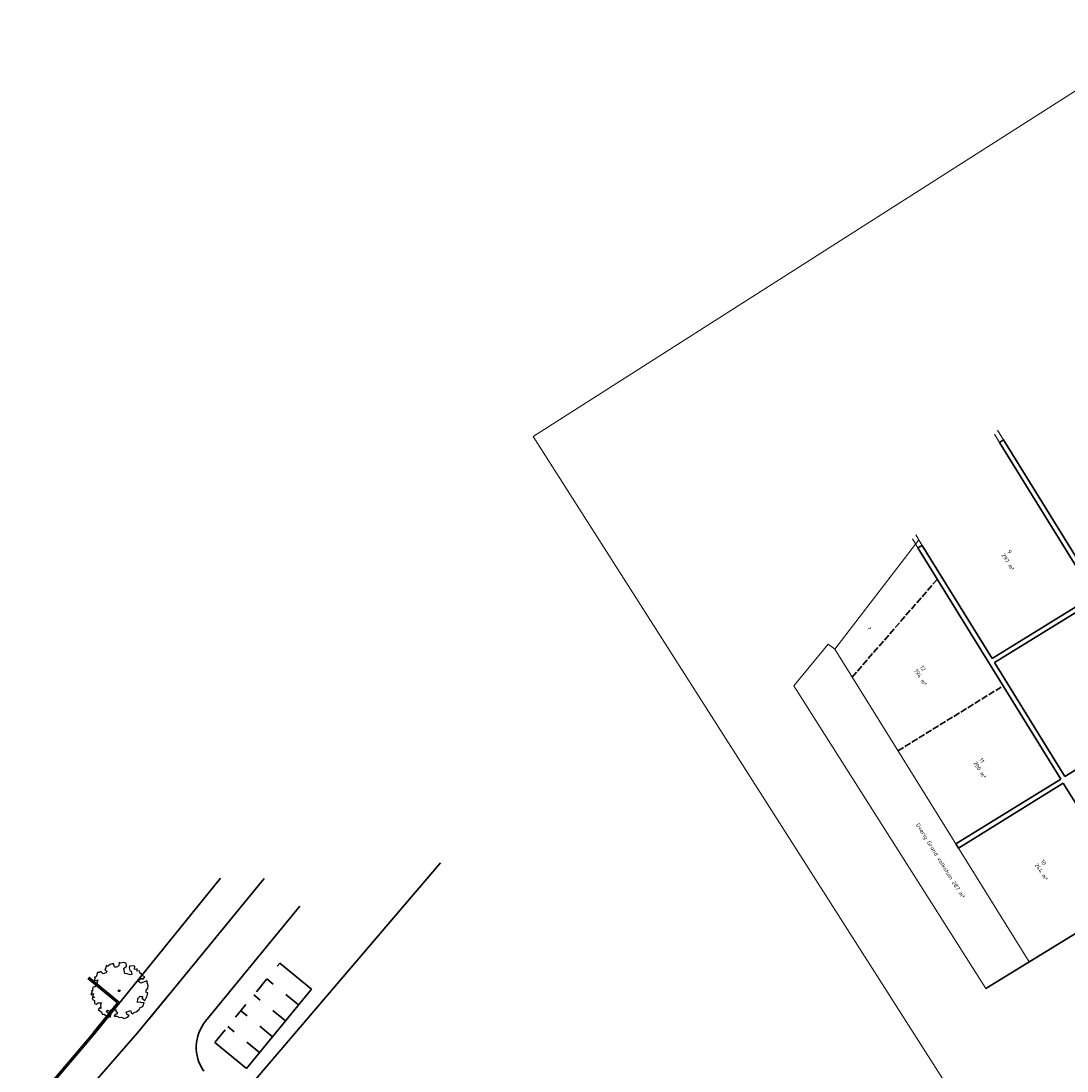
# Model space of a CAD drawing. Header units: metres. Extents: x 133800 to 134314, y 432795 to 433442.
# Tile 11 of 21: x 133863 to 133990, y 433183 to 433311. Entities that reach past the tile are written whole.
import ezdxf

# ---------------------------------------------------------------- set-up
doc = ezdxf.new("R2010")
doc.units = ezdxf.units.M
doc.linetypes.add('AI-SYSTEEM-V', pattern=[5, 4, -1])
doc.linetypes.add('XX-HIDDEN', pattern=[4, 2, -2])
doc.layers.get('DEFPOINTS').update_dxf_attribs({"color": 201, "lineweight": 0})
for name, color, linetype, lineweight in [('B-XX-IE-TERREINAFSCHEIDING_KUNSTMATIG_RASTERHEKWERK-G', 252, 'IE-TERREINAFSCHEIDING-KUNSTMATIG-OPEN', 18), ('N-XX-GR-BOOM-S', 90, 'Continuous', 25), ('N-XX-GR-HAAG-G', 90, 'GR-HAAG1', 35), ('N-XX-IE-TERREINAFSCHEIDING_KUNSTMATIG_RASTERHEKWERK-G', 20, 'IE-TERREINAFSCHEIDING-KUNSTMATIG-OPEN', 35), ('N-XX-VH-KANTOPSLUITING_ACHTERKANTBAND-G', 50, 'Continuous', 35), ('N-XX-VH-MATERIAALGRENS-G', 7, 'XX-HIDDEN', 35)]:
    doc.layers.add(name, color=color, linetype=linetype, lineweight=lineweight)
doc.styles.get("Standard").update_dxf_attribs({"font": 'NLCS-ISO.ttf'})
doc.linetypes.add('GR-HAAG1', pattern='A,6,[176,NLCS.shx,S=0.125,R=0,X=0,Y=0],-2', length=8)
doc.linetypes.add('IE-TERREINAFSCHEIDING-KUNSTMATIG-OPEN', pattern='A,7,-1.5,[67,NLCS.SHX,S=0.75,R=0,X=0,Y=0],-1.5', length=10)
picture_1 = doc.add_image_def('image1.jpg', size_in_pixel=(5512, 7184))

# ---------------------------------------------------------------- blocks, each defined once
blk = doc.blocks.new('SGR-BOOM_06')
at = {"linetype": 'Continuous', "flags": 128}
blk.add_lwpolyline([(2.7, 3.52), (2.53, 3.94), (2.2, 4.06), (1.94, 4.52), (1.27, 4.69), (0.86, 4.52), (1.11, 4.27), (1.06, 3.81), (0.23, 3.98), (0.35, 4.32), (0.18, 4.69), (-0.15, 4.61), (-0.49, 4.69), (-1.15, 4.65), (-1.49, 4.48), (-1.95, 4.57), (-2.54, 4.11), (-2.12, 3.9), (-1.99, 3.64), (-1.58, 3.44), (-1.99, 2.89), (-2.54, 2.77), (-2.92, 3.1), (-2.62, 3.22), (-2.87, 3.86), (-3.63, 3.43), (-4, 3.02), (-3.79, 2.85), (-4, 2.51), (-4.42, 2.35), (-4.72, 2.05), (-5.01, 1.21), (-3.88, 0.92), (-3.71, 0.54), (-4, 0.29), (-4.51, 0.29), (-4.6, 0.56), (-5.09, 0.38), (-4.76, -0.17), (-4.93, -0.38), (-4.72, -0.54), (-4.88, -1.01), (-4.53, -1.18), (-4.72, -1.55), (-4.42, -1.59), (-4.29, -1.71), (-4.62, -2.11), (-3.92, -2.68), (-3.67, -2.43), (-3.46, -1.97), (-3.63, -1.76), (-3.42, -1.17), (-3.12, -1.34), (-2.79, -1.76), (-2.5, -2.01), (-2.79, -2.81), (-3.42, -2.93), (-3.67, -3.39), (-3.33, -3.77), (-2.83, -3.9), (-2.77, -4.02), (-2.71, -4.15), (-2.33, -3.73), (-1.83, -3.73), (-1.57, -3.9), (-1.7, -4.27), (-1.7, -4.61), (-1.15, -4.74), (-0.61, -4.69), (-0.49, -4.94), (-0.23, -4.65), (0.1, -4.48), (-0.06, -4.01), (0.27, -3.9), (0.77, -4.02), (0.86, -4.61), (1.15, -4.57), (1.44, -4.74), (2.07, -4.23), (2.37, -4.36), (2.32, -4.15), (2.66, -3.98), (2.41, -3.73), (2.11, -3.64), (2.57, -3.23), (2.62, -2.98), (3.16, -2.85), (3.54, -3.06), (3.79, -2.81), (3.77, -2.63), (4.12, -2.63), (4.12, -2.39), (4.46, -2.26), (4.46, -2.05), (4.08, -2.05), (4.54, -1.59), (4.25, -1.42), (4.63, -1.55), (4.75, -1.26), (4.54, -0.92), (4.84, -0.46), (4.67, -0.25), (4.25, -0.25), (3.75, 0.08), (4.08, 0.29), (4.38, 0.84), (4.54, 0.59), (4.88, 0.71), (4.67, 1.43), (4.71, 1.89), (4.5, 1.97), (4.16, 2.64), (3.83, 3.01), (3.37, 2.6), (3.66, 2.43), (3.91, 1.8), (3.54, 1.72), (3.33, 2.14), (2.99, 2.05), (2.66, 2.31), (2.24, 2.51), (2.45, 2.68), (2.32, 2.93), (2.53, 3.18), (2.87, 3.06), (3.16, 3.23)], close=True, dxfattribs=at)
blk.add_circle((0, 0), 0.15)

msp = doc.modelspace()

# ---------------------------------------------------------------- linework, layer by layer
at = {"layer": 'B-XX-IE-TERREINAFSCHEIDING_KUNSTMATIG_RASTERHEKWERK-G', "ltscale": 0.2}
for q in [(133972.212, 433248.201), (133985.693, 433196.763)]:
    msp.add_line((133961.977, 433234.856), q, dxfattribs=at)
at = {"layer": 'DEFPOINTS'}
for p, q in [((133981.83, 433261.555), (133982.558, 433260.376)), ((133981.83, 433261.555), (133982.558, 433260.376)), ((133981.44, 433261.045), (133982.047, 433260.061)), ((133981.44, 433261.045), (133982.047, 433260.061)), ((133971.454, 433248.29), (133972.128, 433247.197)), ((133971.454, 433248.29), (133972.128, 433247.197)), ((133971.848, 433248.792), (133972.638, 433247.512)), ((133971.848, 433248.792), (133972.638, 433247.512))]:
    msp.add_line(p, q, dxfattribs=at)
msp.add_lwpolyline([(133961.977, 433234.856), (133961.183, 433235.483), (133957.003, 433230.386), (133980.382, 433193.5), (133985.693, 433196.763), (133961.977, 433234.856)], dxfattribs=at)
msp.add_lwpolyline([(133961.977, 433234.856), (133961.183, 433235.483), (133957.003, 433230.386), (133980.382, 433193.5), (133985.693, 433196.763), (133961.977, 433234.856)], dxfattribs=at)
at = {"layer": 'N-XX-GR-HAAG-G', "ltscale": 0.2}
for p, q in [((133870.97, 433194.725), (133874.585, 433191.753)), ((133871.635, 433188.111), (133874.585, 433191.753)), ((133862.823, 433177.768), (133871.638, 433188.115))]:
    msp.add_line(p, q, dxfattribs=at)
at = {"layer": 'N-XX-IE-TERREINAFSCHEIDING_KUNSTMATIG_RASTERHEKWERK-G', "ltscale": 0.2}
msp.add_lwpolyline([(133998.151, 433204.418), (133980.382, 433193.5)], dxfattribs=at)
at = {"layer": 'N-XX-VH-KANTOPSLUITING_ACHTERKANTBAND-G'}
for p, q in [((133982.047, 433260.061), (133982.558, 433260.376)), ((133982.047, 433260.061), (133993.57, 433241.405)), ((133982.558, 433260.376), (133992.583, 433244.145)), ((133972.128, 433247.196), (133972.638, 433247.512)), ((133972.128, 433247.196), (133989.518, 433219.039)), ((133972.638, 433247.512), (133981.148, 433233.733)), ((133981.148, 433233.733), (133993.57, 433241.405)), ((133981.463, 433233.223), (133993.885, 433240.895)), ((133981.463, 433233.223), (133990.028, 433219.354)), ((133990.028, 433219.354), (134002.45, 433227.026)), ((133976.738, 433211.146), (133989.518, 433219.039)), ((133977.051, 433210.634), (133989.833, 433218.529)), ((133989.833, 433218.529), (133998.001, 433205.304)), ((133976.738, 433211.146), (133977.051, 433210.634)), ((133889.241, 433179.913), (133913.954, 433208.82)), ((133871.79, 433187.985), (133887.152, 433206.947)), ((133878.464, 433189.856), (133892.47, 433206.918)), ((133885.314, 433189.532), (133896.806, 433203.531)), ((133898.225, 433193.44), (133894.356, 433196.607)), ((133871.097, 433194.88), (133874.866, 433191.782)), ((133890.294, 433183.778), (133898.225, 433193.44)), ((133877.009, 433188.096), (133880.997, 433192.941)), ((133896.717, 433191.444), (133896.717, 433191.444)), ((133895.134, 433189.509), (133895.134, 433189.509)), ((133862.975, 433177.638), (133871.79, 433187.985)), ((133870.448, 433180.576), (133877.009, 433188.096)), ((133890.294, 433183.778), (133886.425, 433186.946)), ((133893.55, 433187.575), (133893.551, 433187.574)), ((133891.966, 433185.64), (133891.967, 433185.64))]:
    msp.add_line(p, q, dxfattribs=at)
at = {"layer": 'N-XX-VH-KANTOPSLUITING_ACHTERKANTBAND-G', "linetype": 'AI-SYSTEEM-V', "ltscale": 0.2}
for p, q in [((133964.1, 433231.446), (133974.481, 433243.386)), ((133969.685, 433222.474), (133982.506, 433230.392))]:
    msp.add_line(p, q, dxfattribs=at)
at = {"layer": 'N-XX-VH-KANTOPSLUITING_ACHTERKANTBAND-G'}
msp.add_arc((133889.178, 433186.359), 5, 140.6181, 215.37437, dxfattribs=at)
at = {"layer": 'N-XX-VH-MATERIAALGRENS-G'}
for p, q in [((133886.425, 433186.946), (133894.356, 433196.607)), ((133896.639, 433191.508), (133892.77, 433194.675)), ((133895.053, 433189.575), (133891.184, 433192.743)), ((133893.466, 433187.643), (133889.598, 433190.81)), ((133891.88, 433185.711), (133888.011, 433188.878))]:
    msp.add_line(p, q, dxfattribs=at)

# ---------------------------------------------------------------- block references
at = {"layer": 'N-XX-GR-BOOM-S', "xscale": 0.6955700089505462, "yscale": 0.6955700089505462, "zscale": 0.6955700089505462, "rotation": 213.0148718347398}
msp.add_blockref('SGR-BOOM_06', (133874.795, 433193.238), dxfattribs=at)

# ---------------------------------------------------------------- texts
at = {"layer": 'N-XX-VH-KANTOPSLUITING_ACHTERKANTBAND-G', "char_height": 0.5, "attachment_point": 1, "rotation": 301.90594}
for s, width, insert in [('9\\P297 m²', 4.77116, (133983.386, 433247.029)), ('?', 4.77116, (133966.253, 433237.664)), ('12\\P194 m²', 4.77116, (133972.765, 433232.947)), ('11\\P200 m²', 4.77116, (133979.968, 433221.686)), ('Overig Grond volkstuin 287 m²', 11.12492, (133972.267, 433213.736)), ('10\\P244 m²', 4.77116, (133987.461, 433209.301))]:
    msp.add_mtext_dynamic_manual_height_columns(s, width=width, gutter_width=1, heights=[0], dxfattribs=dict(at, insert=insert))

# ---------------------------------------------------------------- pictures from other files: only their frames are drawn
at = {"layer": 'DEFPOINTS'}
image = msp.add_image(picture_1, insert=(133991.248, 433157.239), size_in_units=(94.196, 122.77), rotation=32.52129, dxfattribs=at)
image.dxf.flags = 7

doc.saveas('drawing.dxf')
